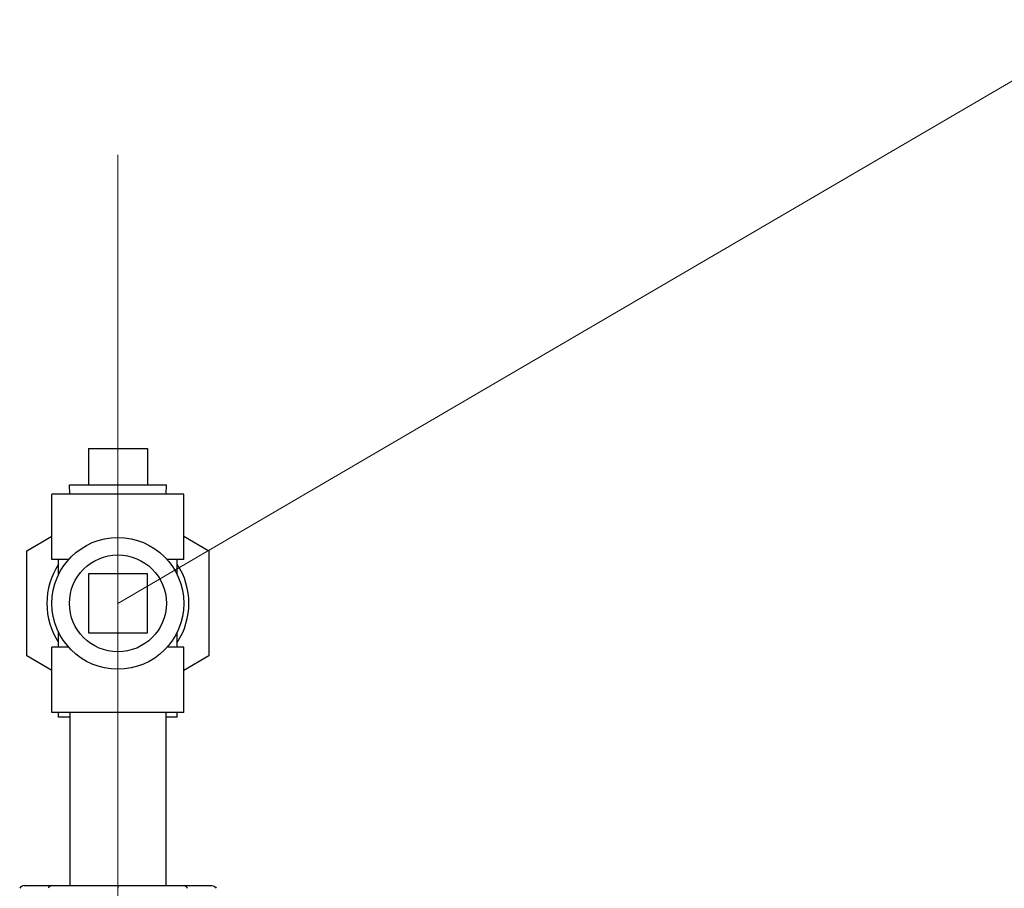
# Model space of a CAD drawing. Extents: x 0 to 796, y 0 to 496.
# Tile 39 of 242: x 125 to 138, y 284 to 296. Entities that reach past the tile are written whole.
import ezdxf

# ---------------------------------------------------------------- set-up
doc = ezdxf.new("R2010")
doc.units = 0
doc.header["$LTSCALE"] = 12
doc.header["$MEASUREMENT"] = 0
doc.linetypes.add('C', pattern=[2, 1.25, -0.25, 0.25, -0.25])
doc.layers.add('C', color=4, linetype='C', lineweight=13)
doc.layers.add('Leader', color=41, linetype='CONTINUOUS', lineweight=13)
doc.layers.add('Q', color=4, linetype='CONTINUOUS')
doc.layers.add('X', color=1, linetype='CONTINUOUS')

msp = doc.modelspace()

# ---------------------------------------------------------------- linework, layer by layer
at = {"layer": 'C'}
msp.add_line((126.00229, 318.45124), (126.00229, 189.12703), dxfattribs=at)
at = {"layer": 'Leader'}
msp.add_line((126.00229, 288.29328), (163.23882, 310.04547), dxfattribs=at)
at = {"layer": 'Q'}
for p, q in [((125.59729, 290.41828), (126.40729, 290.41828)), ((125.59729, 290.41828), (125.59729, 289.91828)), ((126.40729, 290.41828), (126.40729, 289.91828)), ((125.33725, 289.91828), (126.66733, 289.91828)), ((125.34116, 289.79328), (125.33725, 289.91828)), ((126.66342, 289.79328), (126.66733, 289.91828)), ((126.90729, 289.79328), (125.09729, 289.79328)), ((125.09729, 288.89328), (125.09729, 289.79328)), ((126.90729, 288.89328), (126.90729, 289.79328)), ((124.75229, 289.01497), (125.09729, 289.21415)), ((126.90729, 289.21415), (127.25229, 289.01497)), ((124.75229, 287.57159), (124.75229, 289.01497)), ((127.25229, 289.01497), (127.25229, 287.57159)), ((125.32478, 288.89328), (125.09729, 288.89328)), ((125.18779, 288.68776), (125.18779, 288.89328)), ((126.90729, 288.89328), (126.67981, 288.89328)), ((126.81679, 288.68776), (126.81679, 288.89328)), ((125.59729, 288.69828), (125.59729, 287.88828)), ((126.40729, 288.69828), (125.59729, 288.69828)), ((126.40729, 287.88828), (126.40729, 288.69828)), ((125.18779, 287.69328), (125.18779, 287.8988)), ((125.59729, 287.88828), (126.40729, 287.88828)), ((126.81679, 287.69328), (126.81679, 287.8988)), ((125.32478, 287.69328), (125.09729, 287.69328)), ((125.09729, 286.79328), (125.09729, 287.69328)), ((126.90729, 287.69328), (126.67981, 287.69328)), ((126.90729, 286.79328), (126.90729, 287.69328)), ((125.09729, 287.37241), (124.75229, 287.57159)), ((127.25229, 287.57159), (126.90729, 287.37241)), ((126.90729, 286.79328), (125.09729, 286.79328)), ((125.18729, 286.73328), (125.18729, 286.79328)), ((125.34479, 286.79328), (125.34479, 284.41828)), ((126.65979, 286.79328), (126.65979, 284.41828)), ((126.81729, 286.73328), (126.81729, 286.79328)), ((125.34479, 286.73328), (125.18729, 286.73328)), ((126.81729, 286.73328), (126.65979, 286.73328))]:
    msp.add_line(p, q, dxfattribs=at)
for radius in [0.905, 0.66504]:
    msp.add_circle((126.00229, 288.29328), radius, dxfattribs=at)
for start, end in [(146.655908, 180), (326.655908, 33.344092), (180, 213.344092)]:
    msp.add_arc((126.00229, 288.29328), 0.975, start, end, dxfattribs=at)
at = {"layer": 'X'}
for p, q in [((124.71424, 284.41828), (125.09151, 284.41828)), ((125.09151, 284.41828), (126.00229, 284.41828)), ((126.00229, 284.41828), (126.91308, 284.41828)), ((126.00229, 284.41828), (126.00229, 284.38169)), ((126.91308, 284.41828), (127.29034, 284.41828))]:
    msp.add_line(p, q, dxfattribs=at)
for centre, major_axis, ratio, start_param, end_param in [((124.71424, 284.35828), (-0.06494, 0), 0.92387953, -1.57079633, -0.40090589), ((125.09151, 284.35828), (0, -0.06), 0.76536686, -3.14159265, -1.97170222)]:
    msp.add_ellipse(centre, major_axis=major_axis, ratio=ratio, start_param=start_param, end_param=end_param, dxfattribs=at)
at = {"layer": 'X', "extrusion": (0, 0, -1)}
for centre, major_axis, ratio, start_param, end_param in [((126.91308, 284.35828), (0, -0.06), 0.76536686, -3.14159265, -1.97170222), ((127.29034, 284.35828), (0.06494, 0), 0.92387953, -1.57079633, -0.40090589)]:
    msp.add_ellipse(centre, major_axis=major_axis, ratio=ratio, start_param=start_param, end_param=end_param, dxfattribs=at)

doc.saveas('drawing.dxf')
